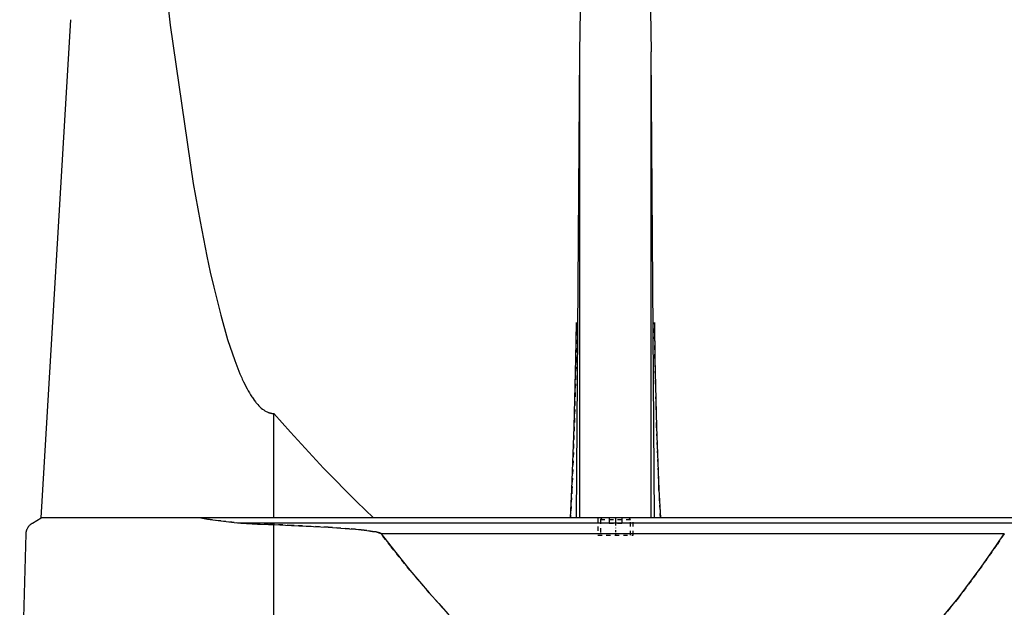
# Model space of a CAD drawing. Extents: x -168 to 702, y -137 to 442.
# Tile 5 of 7: x 300 to 531, y 56 to 194. Entities that reach past the tile are written whole.
import ezdxf

# ---------------------------------------------------------------- set-up
doc = ezdxf.new("R2010")
doc.units = 0
doc.linetypes.add('CENTER', pattern=[1.5, 0.45, -0.5, 0.05, -0.5])
doc.linetypes.add('DASHED', pattern=[2, 1, -1])
for name, color, linetype in [('AM_0', 7, 'CONTINUOUS'), ('AM_3', 7, 'DASHED'), ('AM_7', 7, 'CENTER')]:
    doc.layers.add(name, color=color, linetype=linetype)

msp = doc.modelspace()

# ---------------------------------------------------------------- linework, layer by layer
at = {"layer": 'AM_0', "color": 7, "linetype": 'CONTINUOUS'}
for p, q in [((305.5, 77.05), (312.5, 193.62)), ((430.88, 77.05), (431.67, 186.12)), ((431.67, 77.05), (431.67, 186.12)), ((449.12, 77.05), (448.33, 186.12)), ((448.33, 77.05), (448.33, 186.12)), ((360, 77.05), (360, 101.49)), ((303.5, 75.85), (305.5, 77.05)), ((697, 77.05), (305.5, 77.05)), ((562.76, 75.85), (352.3, 75.85)), ((360, 16.5), (360, 75.49)), ((300.5, 16.5), (302, 73.35)), ((531.04, 73.35), (385.14, 73.35))]:
    msp.add_line(p, q, dxfattribs=at)
for points in [[(431.67, 186.12, 0), (431.81, 195.73, 0), (432.22, 214.34, 0), (432.79, 231.8, 0), (433.13, 240, 0)], [(446.87, 240, 0), (447.21, 231.8, 0), (447.78, 214.34, 0), (448.19, 195.73, 0), (448.33, 186.12, 0)], [(331.34, 231.39, 0), (335.75, 192.38, 0), (341.14, 155.29, 0), (342.72, 146.42, 0), (344.32, 138.32, 0), (345.13, 134.57, 0), (345.93, 131.02, 0), (347.56, 124.51, 0), (349.19, 118.8, 0), (350.84, 113.89, 0), (351.8, 111.41, 0), (352.08, 110.75, 0), (352.36, 110.11, 0), (352.49, 109.8, 0), (352.63, 109.5, 0), (352.91, 108.9, 0), (353.19, 108.34, 0), (353.46, 107.79, 0), (353.74, 107.26, 0), (354.02, 106.76, 0), (354.16, 106.52, 0), (354.29, 106.29, 0), (354.57, 105.83, 0), (354.85, 105.4, 0), (354.99, 105.19, 0), (355.13, 104.99, 0), (355.4, 104.6, 0), (355.68, 104.23, 0), (355.82, 104.06, 0), (355.96, 103.89, 0), (356.24, 103.57, 0), (356.52, 103.28, 0), (356.8, 103, 0), (357.07, 102.75, 0), (357.35, 102.52, 0), (357.49, 102.42, 0), (357.63, 102.32, 0), (357.91, 102.13, 0), (358.19, 101.97, 0), (358.47, 101.84, 0), (358.63, 101.77, 0), (358.68, 101.75, 0), (358.72, 101.73, 0), (358.75, 101.72, 0), (358.77, 101.72, 0), (358.82, 101.7, 0), (358.86, 101.68, 0), (358.91, 101.67, 0), (358.95, 101.65, 0), (359, 101.64, 0), (359.02, 101.63, 0), (359.05, 101.63, 0), (359.09, 101.61, 0), (359.14, 101.6, 0), (359.16, 101.6, 0), (359.19, 101.59, 0), (359.23, 101.58, 0), (359.28, 101.57, 0), (359.3, 101.56, 0), (359.33, 101.56, 0), (359.37, 101.55, 0), (359.42, 101.54, 0), (359.47, 101.53, 0), (359.51, 101.53, 0), (359.56, 101.52, 0), (359.58, 101.52, 0), (359.6, 101.52, 0), (359.65, 101.51, 0), (359.7, 101.51, 0), (359.74, 101.5, 0), (359.79, 101.5, 0), (359.84, 101.5, 0), (359.86, 101.5, 0), (359.88, 101.49, 0), (359.93, 101.49, 0), (359.98, 101.49, 0), (360, 101.49, 0)], [(429.47, 77.05, 0), (429.81, 83.72, 0), (430.36, 98.37, 0), (430.75, 114.39, 0), (430.88, 122.75, 0)], [(449.12, 122.75, 0), (449.25, 114.39, 0), (449.64, 98.37, 0), (450.19, 83.72, 0), (450.53, 77.05, 0)], [(360, 101.49, 0), (363.89, 97.11, 0), (371.66, 88.72, 0), (379.43, 80.82, 0), (383.32, 77.05, 0)], [(342.93, 77.05, 0), (344.47, 76.79, 0), (347.58, 76.34, 0), (350.72, 75.99, 0), (352.3, 75.85, 0)], [(302, 73.35, 0), (302, 73.35, 0), (302, 73.36, 0), (302, 73.37, 0), (302, 73.38, 0), (302, 73.38, 0), (302, 73.39, 0), (302, 73.4, 0), (302, 73.41, 0), (302, 73.42, 0), (302, 73.43, 0), (302, 73.43, 0), (302, 73.44, 0), (302, 73.45, 0), (302.01, 73.46, 0), (302.01, 73.47, 0), (302.01, 73.47, 0), (302.01, 73.48, 0), (302.01, 73.49, 0), (302.01, 73.49, 0), (302.01, 73.5, 0), (302.01, 73.51, 0), (302.01, 73.52, 0), (302.01, 73.54, 0), (302.02, 73.59, 0), (302.02, 73.65, 0), (302.03, 73.7, 0), (302.04, 73.74, 0), (302.05, 73.79, 0), (302.05, 73.81, 0), (302.06, 73.84, 0), (302.06, 73.88, 0), (302.07, 73.92, 0), (302.08, 73.96, 0), (302.09, 74, 0), (302.1, 74.03, 0), (302.11, 74.05, 0), (302.11, 74.07, 0), (302.12, 74.11, 0), (302.13, 74.14, 0), (302.14, 74.16, 0), (302.14, 74.17, 0), (302.16, 74.21, 0), (302.17, 74.24, 0), (302.17, 74.26, 0), (302.18, 74.27, 0), (302.19, 74.31, 0), (302.2, 74.34, 0), (302.25, 74.44, 0), (302.32, 74.61, 0), (302.4, 74.76, 0), (302.48, 74.89, 0), (302.57, 75.01, 0), (302.61, 75.06, 0), (302.65, 75.12, 0), (302.74, 75.22, 0), (302.83, 75.32, 0), (302.93, 75.42, 0), (303.02, 75.51, 0), (303.12, 75.59, 0), (303.18, 75.63, 0), (303.23, 75.67, 0), (303.33, 75.75, 0), (303.44, 75.82, 0), (303.5, 75.85, 0)], [(352.3, 75.85, 0), (353.62, 75.75, 0), (356.22, 75.59, 0), (358.77, 75.5, 0), (360, 75.49, 0)], [(360, 75.49, 0), (364.12, 75.31, 0), (372.73, 74.85, 0), (377.71, 74.5, 0), (379.1, 74.38, 0), (380.47, 74.24, 0), (381.15, 74.17, 0), (381.81, 74.09, 0), (383.13, 73.91, 0), (383.95, 73.76, 0), (384.18, 73.71, 0), (384.41, 73.65, 0), (384.52, 73.62, 0), (384.63, 73.59, 0), (384.76, 73.55, 0), (384.79, 73.54, 0), (384.83, 73.52, 0), (384.84, 73.52, 0), (384.86, 73.51, 0), (384.9, 73.5, 0), (384.93, 73.48, 0), (384.96, 73.47, 0), (385, 73.45, 0), (385.03, 73.43, 0), (385.05, 73.42, 0), (385.07, 73.41, 0), (385.08, 73.4, 0), (385.09, 73.39, 0), (385.09, 73.39, 0), (385.1, 73.39, 0), (385.1, 73.39, 0), (385.11, 73.38, 0), (385.11, 73.38, 0), (385.12, 73.37, 0), (385.12, 73.37, 0), (385.12, 73.37, 0), (385.13, 73.36, 0), (385.13, 73.36, 0), (385.13, 73.36, 0), (385.14, 73.35, 0), (385.14, 73.35, 0)], [(385.14, 73.35, 0), (387.39, 70.43, 0), (391.88, 64.83, 0), (396.37, 59.53, 0), (398.61, 56.99, 0), (400.86, 54.53, 0), (405.35, 49.84, 0), (409.84, 45.46, 0), (414.33, 41.38, 0), (418.83, 37.61, 0), (423.32, 34.15, 0), (425.56, 32.53, 0), (427.81, 30.99, 0), (432.3, 28.14, 0), (436.8, 25.59, 0), (441.29, 23.35, 0), (445.78, 21.42, 0), (450.27, 19.79, 0), (452.52, 19.09, 0), (454.77, 18.47, 0), (459.26, 17.45, 0), (463.75, 16.74, 0), (466, 16.5, 0)], [(466, 16.5, 0), (467.81, 17, 0), (471.42, 18.17, 0), (475.04, 19.6, 0), (476.84, 20.41, 0), (478.65, 21.27, 0), (482.26, 23.19, 0), (485.88, 25.36, 0), (489.49, 27.78, 0), (493.11, 30.44, 0), (496.72, 33.35, 0), (498.53, 34.9, 0), (500.33, 36.51, 0), (503.95, 39.92, 0), (507.56, 43.57, 0), (511.17, 47.47, 0), (514.79, 51.62, 0), (518.4, 56.02, 0), (520.21, 58.31, 0), (522.01, 60.66, 0), (525.62, 65.55, 0), (529.24, 70.69, 0), (531.04, 73.35, 0)], [(531.04, 73.35, 0), (531.05, 73.35, 0)]]:
    msp.add_polyline3d(points, dxfattribs=at)
at = {"layer": 'AM_3', "color": 6, "linetype": 'DASHED'}
for p, q in [((435.85, 77.05), (435.85, 73.05)), ((436.9, 77.05), (436.5, 76.65)), ((436.5, 76.65), (436.5, 73.05)), ((436.5, 76.65), (443.5, 76.65)), ((438.5, 77.05), (438.5, 75.8)), ((440, 77.05), (440, 75.8)), ((441.5, 77.05), (441.5, 75.8)), ((443.5, 76.65), (443.1, 77.05)), ((443.5, 73.05), (443.5, 76.65)), ((444.15, 73.05), (444.15, 77.05)), ((438.5, 75.8), (441.5, 75.8)), ((435.85, 73.05), (444.15, 73.05))]:
    msp.add_line(p, q, dxfattribs=at)
for points in [[(430.88, 122.75, 0), (430.75, 114.39, 0), (430.36, 98.37, 0), (429.81, 83.72, 0), (429.47, 77.05, 0)], [(450.53, 77.05, 0), (450.19, 83.72, 0), (449.64, 98.37, 0), (449.25, 114.39, 0), (449.12, 122.75, 0)], [(352.3, 75.85, 0), (350.72, 75.99, 0), (347.58, 76.34, 0), (344.47, 76.79, 0), (342.93, 77.05, 0)], [(360, 75.49, 0), (358.77, 75.5, 0), (356.22, 75.59, 0), (353.62, 75.75, 0), (352.3, 75.85, 0)], [(385.14, 73.35, 0), (385.14, 73.35, 0), (385.13, 73.36, 0), (385.13, 73.36, 0), (385.13, 73.36, 0), (385.12, 73.37, 0), (385.12, 73.37, 0), (385.12, 73.37, 0), (385.11, 73.38, 0), (385.11, 73.38, 0), (385.1, 73.39, 0), (385.1, 73.39, 0), (385.09, 73.39, 0), (385.09, 73.39, 0), (385.08, 73.4, 0), (385.07, 73.41, 0), (385.05, 73.42, 0), (385.03, 73.43, 0), (385, 73.45, 0), (384.96, 73.47, 0), (384.93, 73.48, 0), (384.9, 73.5, 0), (384.86, 73.51, 0), (384.84, 73.52, 0), (384.83, 73.52, 0), (384.79, 73.54, 0), (384.76, 73.55, 0), (384.63, 73.59, 0), (384.52, 73.62, 0), (384.41, 73.65, 0), (384.18, 73.71, 0), (383.95, 73.76, 0), (383.13, 73.91, 0), (381.81, 74.09, 0), (381.15, 74.17, 0), (380.47, 74.24, 0), (379.1, 74.38, 0), (377.71, 74.5, 0), (372.73, 74.85, 0), (364.12, 75.31, 0), (360, 75.49, 0)], [(466, 16.5, 0), (463.75, 16.74, 0), (459.26, 17.45, 0), (454.77, 18.47, 0), (452.52, 19.09, 0), (450.27, 19.79, 0), (445.78, 21.42, 0), (441.29, 23.35, 0), (436.8, 25.59, 0), (432.3, 28.14, 0), (427.81, 30.99, 0), (425.56, 32.53, 0), (423.32, 34.15, 0), (418.83, 37.61, 0), (414.33, 41.38, 0), (409.84, 45.46, 0), (405.35, 49.84, 0), (400.86, 54.53, 0), (398.61, 56.99, 0), (396.37, 59.53, 0), (391.88, 64.83, 0), (387.39, 70.43, 0), (385.14, 73.35, 0)], [(531.04, 73.35, 0), (529.24, 70.69, 0), (525.62, 65.55, 0), (522.01, 60.66, 0), (520.21, 58.31, 0), (518.4, 56.02, 0), (514.79, 51.62, 0), (511.17, 47.47, 0), (507.56, 43.57, 0), (503.95, 39.92, 0), (500.33, 36.51, 0), (498.53, 34.9, 0), (496.72, 33.35, 0), (493.11, 30.44, 0), (489.49, 27.78, 0), (485.88, 25.36, 0), (482.26, 23.19, 0), (478.65, 21.27, 0), (476.84, 20.41, 0), (475.04, 19.6, 0), (471.42, 18.17, 0), (467.81, 17, 0), (466, 16.5, 0)]]:
    msp.add_polyline3d(points, dxfattribs=at)
at = {"layer": 'AM_7', "color": 4, "linetype": 'CENTER'}
msp.add_line((440, 77.25), (440, 72.85), dxfattribs=at)

doc.saveas('drawing.dxf')
